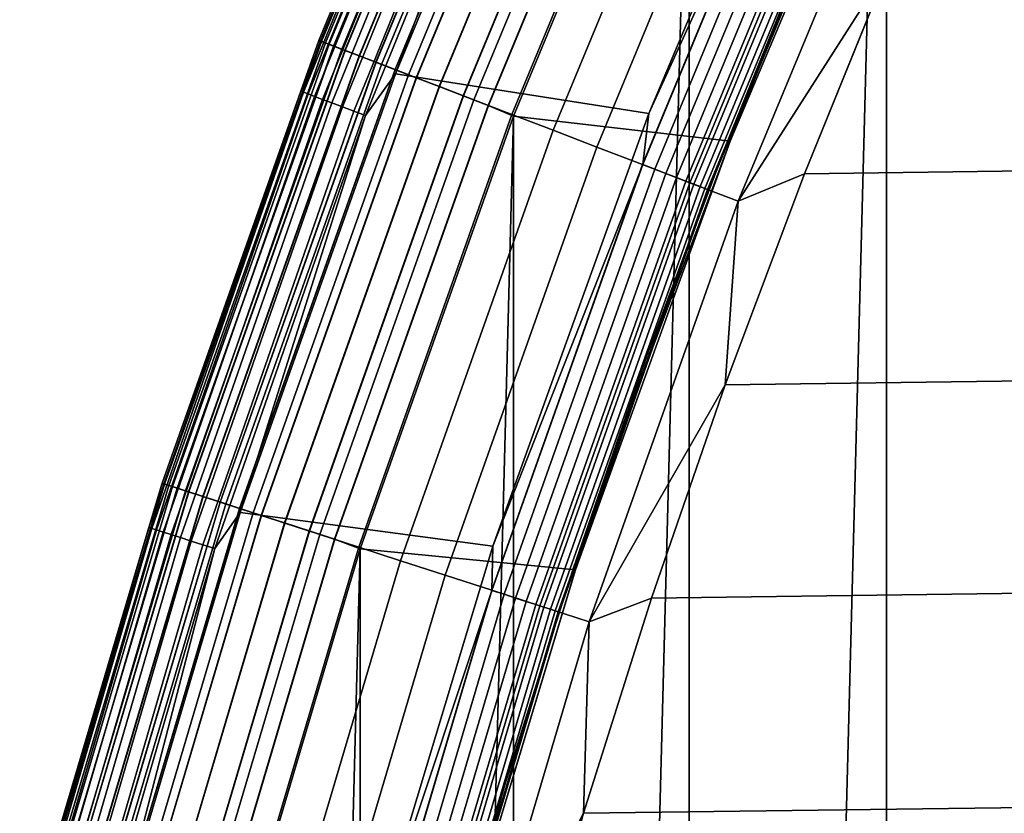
# Model space of a CAD drawing. Header units: metres. Extents: x -22 to 244, y -22 to 22.
# Tile 44 of 154: x -20.79 to -18.43, y 5.85 to 7.75. Entities that reach past the tile are written whole.
import ezdxf

# ---------------------------------------------------------------- set-up
doc = ezdxf.new("R2010")
doc.units = ezdxf.units.M
doc.layers.add('solid_10_151_023_XXX', color=7, linetype='CONTINUOUS')

msp = doc.modelspace()

# ---------------------------------------------------------------- linework, layer by layer
at = {"layer": 'solid_10_151_023_XXX'}
for points in [[(-18.712051, -9.532003, 0.8), (-18.712076, 9.531957, 0.8), (-18.187555, 10.498231, 0.8)], [(-18.187542, -10.498255, 0.8), (-18.712051, -9.532003, 0.8), (-18.187555, 10.498231, 0.8)], [(-19.185303, -8.539562, 0.8), (-19.185326, 8.539508, 0.8), (-18.712076, 9.531957, 0.8)], [(-18.712051, -9.532003, 0.8), (-19.185303, -8.539562, 0.8), (-18.712076, 9.531957, 0.8)], [(-20.071978, 7.704916, 268.75), (-19.641226, 8.744843, 268.75), (-19.641228, 8.744838, 213.449997), (-20.07198, 7.70491, 213.449997)], [(-19.641228, 8.744838, 1.3), (-20.07198, 7.704911, 1.3), (-20.07198, 7.704911, 212.300003), (-19.641228, 8.744838, 212.300003)], [(-20.068066, 7.703408, 212.364609), (-19.637398, 8.743133, 212.364609), (-19.641228, 8.744838, 212.300003), (-20.07198, 7.704911, 212.300003)], [(-19.63732, 8.743098, 1.234737), (-20.067986, 7.703378, 1.234737), (-20.07198, 7.704911, 1.3), (-19.641228, 8.744838, 1.3)], [(-19.698593, 8.608788, 213.418961), (-20.07198, 7.70491, 213.449997), (-19.641228, 8.744838, 213.449997)], [(-20.065842, 7.702555, 268.875427), (-19.635221, 8.742164, 268.875427), (-19.641226, 8.744843, 268.75), (-20.071978, 7.704916, 268.75)], [(-20.056215, 7.69886, 212.428833), (-19.625803, 8.73797, 212.428833), (-19.637398, 8.743133, 212.364609), (-20.068066, 7.703408, 212.364609)], [(-20.067986, 7.703378, 1.234737), (-19.63732, 8.743098, 1.234737), (-19.625648, 8.737902, 1.170527), (-20.056057, 7.698799, 1.170527)], [(-20.047474, 7.695504, 268.999603), (-19.617249, 8.734161, 268.999603), (-19.635221, 8.742164, 268.875427), (-20.065842, 7.702555, 268.875427)], [(-20.036634, 7.691343, 212.49086), (-19.60664, 8.729439, 212.49086), (-19.625803, 8.73797, 212.428833), (-20.056215, 7.69886, 212.428833)], [(-20.056057, 7.698799, 1.170527), (-19.625648, 8.737902, 1.170527), (-19.606411, 8.729337, 1.108537), (-20.0364, 7.691253, 1.108537)], [(-20.017075, 7.683836, 269.121063), (-19.587502, 8.720918, 269.121063), (-19.617249, 8.734161, 268.999603), (-20.047474, 7.695504, 268.999603)], [(-20.009655, 7.680987, 212.549606), (-19.58024, 8.717685, 212.549606), (-19.60664, 8.729439, 212.49086), (-20.036634, 7.691343, 212.49086)], [(-20.0364, 7.691253, 1.108537), (-19.606411, 8.729337, 1.108537), (-19.579941, 8.717551, 1.04983), (-20.00935, 7.68087, 1.04983)], [(-19.974981, 7.667677, 269.238434), (-19.54631, 8.702579, 269.238434), (-19.587502, 8.720918, 269.121063), (-20.017075, 7.683836, 269.121063)], [(-19.975742, 7.667969, 212.604065), (-19.547054, 8.702909, 212.604065), (-19.58024, 8.717685, 212.549606), (-20.009655, 7.680987, 212.549606)], [(-20.00935, 7.68087, 1.04983), (-19.579941, 8.717551, 1.04983), (-19.546692, 8.702747, 0.995412), (-19.97537, 7.667826, 0.995412)], [(-19.935476, 7.652512, 212.65332), (-19.507652, 8.685367, 212.65332), (-19.547054, 8.702909, 212.604065), (-19.975742, 7.667969, 212.604065)], [(-19.97537, 7.667826, 0.995412), (-19.546692, 8.702747, 0.995412), (-19.507231, 8.685179, 0.946215), (-19.935043, 7.652346, 0.946215)], [(-19.921654, 7.647206, 269.350433), (-19.494127, 8.679345, 269.350433), (-19.54631, 8.702579, 269.238434), (-19.974981, 7.667677, 269.238434)], [(-19.889547, 7.634881, 212.696518), (-19.462709, 8.665357, 212.696518), (-19.507652, 8.685367, 212.65332), (-19.935476, 7.652512, 212.65332)], [(-19.935043, 7.652346, 0.946215), (-19.507231, 8.685179, 0.946215), (-19.462236, 8.665146, 0.903084), (-19.889061, 7.634696, 0.903084)], [(-19.857677, 7.622648, 269.455841), (-19.431524, 8.651472, 269.455841), (-19.494127, 8.679345, 269.350433), (-19.921654, 7.647206, 269.350433)], [(-19.838743, 7.61538, 212.73291), (-19.412996, 8.643223, 212.73291), (-19.462709, 8.665357, 212.696518), (-19.889547, 7.634881, 212.696518)], [(-19.889061, 7.634696, 0.903084), (-19.462236, 8.665146, 0.903084), (-19.412477, 8.642992, 0.866758), (-19.838213, 7.615177, 0.866758)], [(-19.281862, 7.529924, 213.25), (-19.888474, 7.62487, 213.25), (-19.462183, 8.655252, 213.25), (-18.853775, 8.545474, 213.25)], [(-19.546219, 8.542197, 213.252457), (-19.462183, 8.655252, 213.25), (-19.888474, 7.62487, 213.25)], [(-19.783754, 7.594272, 269.553528), (-19.359188, 8.619266, 269.553528), (-19.431524, 8.651472, 269.455841), (-19.857677, 7.622648, 269.455841)], [(-19.783936, 7.594341, 212.761887), (-19.359364, 8.619345, 212.761887), (-19.412996, 8.643223, 212.73291), (-19.838743, 7.61538, 212.73291)], [(-19.838213, 7.615177, 0.866758), (-19.412477, 8.642992, 0.866758), (-19.358812, 8.619099, 0.83786), (-19.783371, 7.594124, 0.83786)], [(-19.726063, 7.572126, 212.782944), (-19.302734, 8.594131, 212.782944), (-19.359364, 8.619345, 212.761887), (-19.783936, 7.594341, 212.761887)], [(-19.700697, 7.562389, 269.642365), (-19.277912, 8.583079, 269.642365), (-19.359188, 8.619266, 269.553528), (-19.783754, 7.594272, 269.553528)], [(-19.783371, 7.594124, 0.83786), (-19.358812, 8.619099, 0.83786), (-19.302156, 8.593874, 0.816885), (-19.725471, 7.571899, 0.816885)], [(-20.115644, 7.583315, 213.418961), (-20.07198, 7.70491, 213.449997), (-19.698593, 8.608788, 213.418961)], [(-20.115644, 7.583315, 213.418961), (-19.698593, 8.608788, 213.418961), (-19.691906, 8.605866, 213.388412), (-20.108816, 7.580741, 213.388412)], [(-20.108816, 7.580741, 213.388412), (-19.691906, 8.605866, 213.388412), (-19.680918, 8.601064, 213.359375), (-20.097593, 7.57651, 213.359375)], [(-20.097593, 7.57651, 213.359375), (-19.680918, 8.601064, 213.359375), (-19.665897, 8.5945, 213.332565), (-20.082256, 7.570728, 213.332565)], [(-20.082256, 7.570728, 213.332565), (-19.665897, 8.5945, 213.332565), (-19.647219, 8.586336, 213.30867), (-20.063181, 7.563538, 213.30867)], [(-20.063181, 7.563538, 213.30867), (-19.647219, 8.586336, 213.30867), (-19.62534, 8.576775, 213.288254), (-20.04084, 7.555115, 213.288254)], [(-19.666117, 7.549115, 212.795715), (-19.244076, 8.568014, 212.795715), (-19.302734, 8.594131, 212.782944), (-19.726063, 7.572126, 212.782944)], [(-19.725471, 7.571899, 0.816885), (-19.302156, 8.593874, 0.816885), (-19.243483, 8.56775, 0.804193), (-19.665512, 7.548882, 0.804193)], [(-20.04084, 7.555115, 213.288254), (-19.62534, 8.576775, 213.288254), (-19.600801, 8.566051, 213.27182), (-20.015781, 7.545669, 213.27182)], [(-20.015781, 7.545669, 213.27182), (-19.600801, 8.566051, 213.27182), (-19.574209, 8.55443, 213.259796), (-19.988626, 7.535431, 213.259796)], [(-19.609417, 7.52735, 269.721405), (-19.188591, 8.543311, 269.721405), (-19.277912, 8.583079, 269.642365), (-19.700697, 7.562389, 269.642365)], [(-19.244076, 8.568014, 212.795715), (-19.666117, 7.549115, 212.795715), (-19.606026, 7.523541, 212.800003), (-19.18532, 8.539521, 212.800003)], [(-19.243483, 8.56775, 0.804193), (-19.185326, 8.539508, 0.8), (-19.60603, 7.523534, 0.8), (-19.665512, 7.548882, 0.804193)], [(-19.988626, 7.535431, 213.259796), (-19.574209, 8.55443, 213.259796), (-19.546219, 8.542197, 213.252457), (-19.960045, 7.524656, 213.252457)], [(-19.960045, 7.524656, 213.252457), (-19.546219, 8.542197, 213.252457), (-19.888474, 7.62487, 213.25)], [(-19.510916, 7.489539, 269.789795), (-19.092205, 8.500398, 269.789795), (-19.188591, 8.543311, 269.721405), (-19.609417, 7.52735, 269.721405)], [(-19.606018, -7.523559, 0.8), (-19.60603, 7.523534, 0.8), (-19.185326, 8.539508, 0.8)], [(-19.086773, 7.463101, 212.800003), (-18.6625, 8.468398, 212.800003), (-19.18532, 8.539521, 212.800003), (-19.606026, 7.523541, 212.800003)], [(-19.185303, -8.539562, 0.8), (-19.606018, -7.523559, 0.8), (-19.185326, 8.539508, 0.8)], [(-18.882036, 8.406824, 213.252426), (-19.281862, 7.529924, 213.25), (-18.853775, 8.545474, 213.25)], [(-19.406277, 7.449371, 269.846771), (-18.989811, 8.454808, 269.846771), (-19.092205, 8.500398, 269.789795), (-19.510916, 7.489539, 269.789795)], [(-18.886854, 7.970983, 213.25), (-18.667912, 8.47107, 213.25), (-18.662529, 8.46834, 213.25), (-19.086777, 7.463092, 213.25)], [(-19.086777, 7.463092, 213.25), (-18.662529, 8.46834, 213.25), (-18.6625, 8.468398, 212.800003), (-19.086773, 7.463101, 212.800003)], [(-19.296646, 7.407288, 269.891693), (-18.882532, 8.407045, 269.891693), (-18.989811, 8.454808, 269.846771), (-19.406277, 7.449371, 269.846771)], [(-19.183228, 7.363751, 269.924103), (-18.771549, 8.357633, 269.924103), (-18.882532, 8.407045, 269.891693), (-19.296646, 7.407288, 269.891693)], [(-18.882036, 8.406824, 213.252426), (-19.296137, 7.407094, 213.252426), (-19.281862, 7.529924, 213.25)], [(-18.854122, 8.394396, 213.25972), (-19.267612, 7.396143, 213.25972), (-19.296137, 7.407094, 213.252426), (-18.882036, 8.406824, 213.252426)], [(-18.827597, 8.382586, 213.271713), (-19.240505, 7.385737, 213.271713), (-19.267612, 7.396143, 213.25972), (-18.854122, 8.394396, 213.25972)], [(-18.803114, 8.371685, 213.288101), (-19.215485, 7.376133, 213.288101), (-19.240505, 7.385737, 213.271713), (-18.827597, 8.382586, 213.271713)], [(18.489103, 8.381111, 269.950012), (-18.705652, 7.885974, 269.950012), (-18.908945, 7.385243, 269.950012), (18.705654, 7.885968, 269.950012)], [(-18.781277, 8.361963, 213.308487), (-19.193171, 7.367568, 213.308487), (-19.215485, 7.376133, 213.288101), (-18.803114, 8.371685, 213.288101)], [(-18.762627, 8.35366, 213.332367), (-19.17411, 7.360251, 213.332367), (-19.193171, 7.367568, 213.308487), (-18.781277, 8.361963, 213.308487)], [(-19.067268, 7.319239, 269.943604), (-18.658079, 8.307112, 269.943604), (-18.771549, 8.357633, 269.924103), (-19.183228, 7.363751, 269.924103)], [(-18.747622, 8.346979, 213.359146), (-19.158775, 7.354365, 213.359146), (-19.17411, 7.360251, 213.332367), (-18.762627, 8.35366, 213.332367)], [(-18.736633, 8.342087, 213.388168), (-19.147547, 7.350054, 213.388168), (-19.158775, 7.354365, 213.359146), (-18.747622, 8.346979, 213.359146)], [(-19.147547, 7.350054, 213.388168), (-18.736633, 8.342087, 213.388168), (-18.729931, 8.339103, 213.418716), (-19.140697, 7.347425, 213.418716)], [(-19.140697, 7.347425, 213.418716), (-18.729931, 8.339103, 213.418716), (-18.727682, 8.338101, 213.449997), (-19.138399, 7.346543, 213.449997)], [(-18.886854, 7.970983, 213.25), (-19.092466, 7.465103, 213.25), (-19.138399, 7.346543, 213.449997), (-18.727682, 8.338101, 213.449997)], [(-19.067268, 7.319239, 269.943604), (-18.705652, 7.885974, 269.950012), (-18.658079, 8.307112, 269.943604)], [(-19.092466, 7.465103, 213.25), (-18.886854, 7.970983, 213.25), (-19.086777, 7.463092, 213.25)], [(18.705654, 7.885968, 269.950012), (-18.908945, 7.385243, 269.950012), (-19.098835, 6.879279, 269.950012), (18.908947, 7.385237, 269.950012)], [(-19.067268, 7.319239, 269.943604), (-18.908945, 7.385243, 269.950012), (-18.705652, 7.885974, 269.950012)], [(-20.447714, 6.643869, 268.75), (-20.071978, 7.704916, 268.75), (-20.07198, 7.70491, 213.449997), (-20.447716, 6.643865, 213.449997)], [(-20.07198, 7.704911, 1.3), (-20.447716, 6.643866, 1.3), (-20.447716, 6.643866, 212.300003), (-20.07198, 7.704911, 212.300003)], [(-20.443727, 6.64257, 212.364609), (-20.068066, 7.703408, 212.364609), (-20.07198, 7.704911, 212.300003), (-20.447716, 6.643866, 212.300003)], [(-20.067986, 7.703378, 1.234737), (-20.443647, 6.642543, 1.234737), (-20.447716, 6.643866, 1.3), (-20.07198, 7.704911, 1.3)], [(-20.115644, 7.583315, 213.418961), (-20.447716, 6.643865, 213.449997), (-20.07198, 7.70491, 213.449997)], [(-20.441463, 6.641834, 268.875427), (-20.065842, 7.702555, 268.875427), (-20.071978, 7.704916, 268.75), (-20.447714, 6.643869, 268.75)], [(-20.431656, 6.638648, 212.428833), (-20.056215, 7.69886, 212.428833), (-20.068066, 7.703408, 212.364609), (-20.443727, 6.64257, 212.364609)], [(-20.443647, 6.642543, 1.234737), (-20.067986, 7.703378, 1.234737), (-20.056057, 7.698799, 1.170527), (-20.431496, 6.638596, 1.170527)], [(-20.42275, 6.635754, 268.999603), (-20.047474, 7.695504, 268.999603), (-20.065842, 7.702555, 268.875427), (-20.441463, 6.641834, 268.875427)], [(-20.411709, 6.632166, 212.49086), (-20.036634, 7.691343, 212.49086), (-20.056215, 7.69886, 212.428833), (-20.431656, 6.638648, 212.428833)], [(-20.431496, 6.638596, 1.170527), (-20.056057, 7.698799, 1.170527), (-20.0364, 7.691253, 1.108537), (-20.41147, 6.632089, 1.108537)], [(-20.391783, 6.625692, 269.121063), (-20.017075, 7.683836, 269.121063), (-20.047474, 7.695504, 268.999603), (-20.42275, 6.635754, 268.999603)], [(-20.384224, 6.623236, 212.549606), (-20.009655, 7.680987, 212.549606), (-20.036634, 7.691343, 212.49086), (-20.411709, 6.632166, 212.49086)], [(-20.41147, 6.632089, 1.108537), (-20.0364, 7.691253, 1.108537), (-20.00935, 7.68087, 1.04983), (-20.383913, 6.623135, 1.04983)], [(-20.348902, 6.611759, 269.238434), (-19.974981, 7.667677, 269.238434), (-20.017075, 7.683836, 269.121063), (-20.391783, 6.625692, 269.121063)], [(-20.349676, 6.61201, 212.604065), (-19.975742, 7.667969, 212.604065), (-20.009655, 7.680987, 212.549606), (-20.384224, 6.623236, 212.549606)], [(-20.383913, 6.623135, 1.04983), (-20.00935, 7.68087, 1.04983), (-19.97537, 7.667826, 0.995412), (-20.349297, 6.611887, 0.995412)], [(-20.308657, 6.598682, 212.65332), (-19.935476, 7.652512, 212.65332), (-19.975742, 7.667969, 212.604065), (-20.349676, 6.61201, 212.604065)], [(-20.349297, 6.611887, 0.995412), (-19.97537, 7.667826, 0.995412), (-19.935043, 7.652346, 0.946215), (-20.308216, 6.598539, 0.946215)], [(-20.294575, 6.594107, 269.350433), (-19.921654, 7.647206, 269.350433), (-19.974981, 7.667677, 269.238434), (-20.348902, 6.611759, 269.238434)], [(-20.261868, 6.58348, 212.696518), (-19.889547, 7.634881, 212.696518), (-19.935476, 7.652512, 212.65332), (-20.308657, 6.598682, 212.65332)], [(-20.308216, 6.598539, 0.946215), (-19.935043, 7.652346, 0.946215), (-19.889061, 7.634696, 0.903084), (-20.261374, 6.583319, 0.903084)], [(-20.229401, 6.572931, 269.455841), (-19.857677, 7.622648, 269.455841), (-19.921654, 7.647206, 269.350433), (-20.294575, 6.594107, 269.350433)], [(-20.210114, 6.566664, 212.73291), (-19.838743, 7.61538, 212.73291), (-19.889547, 7.634881, 212.696518), (-20.261868, 6.58348, 212.696518)], [(-20.261374, 6.583319, 0.903084), (-19.889061, 7.634696, 0.903084), (-19.838213, 7.615177, 0.866758), (-20.209574, 6.566488, 0.866758)], [(-19.655302, 6.493, 213.25), (-20.260298, 6.573452, 213.25), (-19.888474, 7.62487, 213.25), (-19.281862, 7.529924, 213.25)], [(-19.960045, 7.524656, 213.252457), (-19.888474, 7.62487, 213.25), (-20.260298, 6.573452, 213.25)], [(-20.154095, 6.548462, 269.553528), (-19.783754, 7.594272, 269.553528), (-19.857677, 7.622648, 269.455841), (-20.229401, 6.572931, 269.455841)], [(-20.154278, 6.548522, 212.761887), (-19.783936, 7.594341, 212.761887), (-19.838743, 7.61538, 212.73291), (-20.210114, 6.566664, 212.73291)], [(-20.209574, 6.566488, 0.866758), (-19.838213, 7.615177, 0.866758), (-19.783371, 7.594124, 0.83786), (-20.153704, 6.548335, 0.83786)], [(-20.479353, 6.537732, 213.418961), (-20.447716, 6.643865, 213.449997), (-20.115644, 7.583315, 213.418961)], [(-20.479353, 6.537732, 213.418961), (-20.115644, 7.583315, 213.418961), (-20.108816, 7.580741, 213.388412), (-20.472401, 6.535512, 213.388412)], [(-20.472401, 6.535512, 213.388412), (-20.108816, 7.580741, 213.388412), (-20.097593, 7.57651, 213.359375), (-20.460976, 6.531866, 213.359375)], [(-20.460976, 6.531866, 213.359375), (-20.097593, 7.57651, 213.359375), (-20.082256, 7.570728, 213.332565), (-20.445362, 6.526881, 213.332565)], [(-20.095324, 6.529366, 212.782944), (-19.726063, 7.572126, 212.782944), (-19.783936, 7.594341, 212.761887), (-20.154278, 6.548522, 212.761887)], [(-20.069483, 6.52097, 269.642365), (-19.700697, 7.562389, 269.642365), (-19.783754, 7.594272, 269.553528), (-20.154095, 6.548462, 269.553528)], [(-20.153704, 6.548335, 0.83786), (-19.783371, 7.594124, 0.83786), (-19.725471, 7.571899, 0.816885), (-20.094721, 6.529171, 0.816885)], [(-20.034256, 6.509524, 212.795715), (-19.666117, 7.549115, 212.795715), (-19.726063, 7.572126, 212.782944), (-20.095324, 6.529366, 212.782944)], [(-20.094721, 6.529171, 0.816885), (-19.725471, 7.571899, 0.816885), (-19.665512, 7.548882, 0.804193), (-20.033638, 6.509324, 0.804193)], [(-20.445362, 6.526881, 213.332565), (-20.082256, 7.570728, 213.332565), (-20.063181, 7.563538, 213.30867), (-20.425941, 6.520681, 213.30867)], [(-20.425941, 6.520681, 213.30867), (-20.063181, 7.563538, 213.30867), (-20.04084, 7.555115, 213.288254), (-20.403194, 6.51342, 213.288254)], [(-20.403194, 6.51342, 213.288254), (-20.04084, 7.555115, 213.288254), (-20.015781, 7.545669, 213.27182), (-20.377684, 6.505276, 213.27182)], [(-19.976494, 6.490757, 269.721405), (-19.609417, 7.52735, 269.721405), (-19.700697, 7.562389, 269.642365), (-20.069483, 6.52097, 269.642365)], [(-19.666117, 7.549115, 212.795715), (-20.034256, 6.509524, 212.795715), (-19.973005, 6.486835, 212.800003), (-19.606026, 7.523541, 212.800003)], [(-19.665512, 7.548882, 0.804193), (-19.60603, 7.523534, 0.8), (-19.973003, 6.486839, 0.8), (-20.033638, 6.509324, 0.804193)], [(-20.377684, 6.505276, 213.27182), (-20.015781, 7.545669, 213.27182), (-19.988626, 7.535431, 213.259796), (-20.350039, 6.49645, 213.259796)], [(-20.350039, 6.49645, 213.259796), (-19.988626, 7.535431, 213.259796), (-19.960045, 7.524656, 213.252457), (-20.320938, 6.487161, 213.252457)], [(-20.320938, 6.487161, 213.252457), (-19.960045, 7.524656, 213.252457), (-20.260298, 6.573452, 213.25)], [(-19.87615, 6.458152, 269.789795), (-19.510916, 7.489539, 269.789795), (-19.609417, 7.52735, 269.721405), (-19.976494, 6.490757, 269.721405)], [(-19.296137, 7.407094, 213.252426), (-19.655302, 6.493, 213.25), (-19.281862, 7.529924, 213.25)], [(-19.973013, -6.48681, 0.8), (-19.973003, 6.486839, 0.8), (-19.60603, 7.523534, 0.8)], [(-19.606018, -7.523559, 0.8), (-19.973013, -6.48681, 0.8), (-19.60603, 7.523534, 0.8)], [(-19.456944, 6.436621, 212.800003), (-19.086773, 7.463101, 212.800003), (-19.606026, 7.523541, 212.800003), (-19.973005, 6.486835, 212.800003)], [(-19.76955, 6.423516, 269.846771), (-19.406277, 7.449371, 269.846771), (-19.510916, 7.489539, 269.789795), (-19.87615, 6.458152, 269.789795)], [(-19.278687, 6.952337, 213.25), (-19.086777, 7.463092, 213.25), (-19.086773, 7.463101, 212.800003), (-19.456944, 6.436621, 212.800003)], [(-19.284456, 6.95411, 213.25), (-19.092466, 7.465103, 213.25), (-19.086777, 7.463092, 213.25), (-19.278687, 6.952337, 213.25)], [(-19.284456, 6.95411, 213.25), (-19.138399, 7.346543, 213.449997), (-19.092466, 7.465103, 213.25)], [(-19.657867, 6.387228, 269.891693), (-19.296646, 7.407288, 269.891693), (-19.406277, 7.449371, 269.846771), (-19.76955, 6.423516, 269.846771)], [(-19.542328, 6.349687, 269.924103), (-19.183228, 7.363751, 269.924103), (-19.296646, 7.407288, 269.891693), (-19.657867, 6.387228, 269.891693)], [(-19.296137, 7.407094, 213.252426), (-19.657351, 6.38706, 213.252426), (-19.655302, 6.493, 213.25)], [(-19.267612, 7.396143, 213.25972), (-19.62829, 6.377618, 213.25972), (-19.657351, 6.38706, 213.252426), (-19.296137, 7.407094, 213.252426)], [(-19.240505, 7.385737, 213.271713), (-19.600676, 6.368646, 213.271713), (-19.62829, 6.377618, 213.25972), (-19.267612, 7.396143, 213.25972)], [(-19.215485, 7.376133, 213.288101), (-19.575188, 6.360364, 213.288101), (-19.600676, 6.368646, 213.271713), (-19.240505, 7.385737, 213.271713)], [(18.908947, 7.385237, 269.950012), (-19.098835, 6.879279, 269.950012), (-19.2752, 6.368409, 269.950012), (19.098837, 6.879273, 269.950012)], [(-19.067268, 7.319239, 269.943604), (-19.098835, 6.879279, 269.950012), (-18.908945, 7.385243, 269.950012)], [(-19.193171, 7.367568, 213.308487), (-19.552454, 6.352978, 213.308487), (-19.575188, 6.360364, 213.288101), (-19.215485, 7.376133, 213.288101)], [(-19.17411, 7.360251, 213.332367), (-19.533039, 6.346669, 213.332367), (-19.552454, 6.352978, 213.308487), (-19.193171, 7.367568, 213.308487)], [(-19.424196, 6.311304, 269.943604), (-19.067268, 7.319239, 269.943604), (-19.183228, 7.363751, 269.924103), (-19.542328, 6.349687, 269.924103)], [(-19.158775, 7.354365, 213.359146), (-19.517418, 6.341593, 213.359146), (-19.533039, 6.346669, 213.332367), (-19.17411, 7.360251, 213.332367)], [(-19.147547, 7.350054, 213.388168), (-19.505978, 6.337876, 213.388168), (-19.517418, 6.341593, 213.359146), (-19.158775, 7.354365, 213.359146)], [(-19.505978, 6.337876, 213.388168), (-19.147547, 7.350054, 213.388168), (-19.140697, 7.347425, 213.418716), (-19.499001, 6.335609, 213.418716)], [(-19.499001, 6.335609, 213.418716), (-19.140697, 7.347425, 213.418716), (-19.138399, 7.346543, 213.449997), (-19.496658, 6.334848, 213.449997)], [(-19.284456, 6.95411, 213.25), (-19.462685, 6.438479, 213.25), (-19.496658, 6.334848, 213.449997), (-19.138399, 7.346543, 213.449997)], [(-19.424196, 6.311304, 269.943604), (-19.098835, 6.879279, 269.950012), (-19.067268, 7.319239, 269.943604)], [(-19.462685, 6.438479, 213.25), (-19.284456, 6.95411, 213.25), (-19.278687, 6.952337, 213.25), (-19.456919, 6.436699, 213.25)], [(-19.456919, 6.436699, 213.25), (-19.278687, 6.952337, 213.25), (-19.456944, 6.436621, 212.800003)], [(19.098837, 6.879273, 269.950012), (-19.2752, 6.368409, 269.950012), (-19.43796, 5.852842, 269.950012), (19.275202, 6.368402, 269.950012)], [(-19.424196, 6.311304, 269.943604), (-19.2752, 6.368409, 269.950012), (-19.098835, 6.879279, 269.950012)], [(-20.767405, 5.564612, 268.75), (-20.447714, 6.643869, 268.75), (-20.447716, 6.643865, 213.449997), (-20.767405, 5.564609, 213.449997)], [(-20.761055, 5.562908, 268.875427), (-20.441463, 6.641834, 268.875427), (-20.447714, 6.643869, 268.75), (-20.767405, 5.564612, 268.75)], [(-20.447716, 6.643866, 1.3), (-20.767405, 5.56461, 1.3), (-20.767405, 5.56461, 212.300003), (-20.447716, 6.643866, 212.300003)], [(-20.763355, 5.563524, 212.364609), (-20.443727, 6.64257, 212.364609), (-20.447716, 6.643866, 212.300003), (-20.767405, 5.56461, 212.300003)], [(-20.443647, 6.642543, 1.234737), (-20.763273, 5.563502, 1.234737), (-20.767405, 5.56461, 1.3), (-20.447716, 6.643866, 1.3)], [(-20.479353, 6.537732, 213.418961), (-20.767405, 5.564609, 213.449997), (-20.447716, 6.643865, 213.449997)], [(-20.751095, 5.560239, 212.428833), (-20.431656, 6.638648, 212.428833), (-20.443727, 6.64257, 212.364609), (-20.763355, 5.563524, 212.364609)], [(-20.763273, 5.563502, 1.234737), (-20.443647, 6.642543, 1.234737), (-20.431496, 6.638596, 1.170527), (-20.750933, 5.560195, 1.170527)], [(-20.74205, 5.557816, 268.999603), (-20.42275, 6.635754, 268.999603), (-20.441463, 6.641834, 268.875427), (-20.761055, 5.562908, 268.875427)], [(-20.730835, 5.554811, 212.49086), (-20.411709, 6.632166, 212.49086), (-20.431656, 6.638648, 212.428833), (-20.751095, 5.560239, 212.428833)], [(-20.750933, 5.560195, 1.170527), (-20.431496, 6.638596, 1.170527), (-20.41147, 6.632089, 1.108537), (-20.730593, 5.554746, 1.108537)], [(-20.7106, 5.549388, 269.121063), (-20.391783, 6.625692, 269.121063), (-20.42275, 6.635754, 268.999603), (-20.74205, 5.557816, 268.999603)], [(-20.702921, 5.547331, 212.549606), (-20.384224, 6.623236, 212.549606), (-20.411709, 6.632166, 212.49086), (-20.730835, 5.554811, 212.49086)], [(-20.730593, 5.554746, 1.108537), (-20.41147, 6.632089, 1.108537), (-20.383913, 6.623135, 1.04983), (-20.702606, 5.547246, 1.04983)], [(-20.667048, 5.537718, 269.238434), (-20.348902, 6.611759, 269.238434), (-20.391783, 6.625692, 269.121063), (-20.7106, 5.549388, 269.121063)], [(-20.667833, 5.537929, 212.604065), (-20.349676, 6.61201, 212.604065), (-20.384224, 6.623236, 212.549606), (-20.702921, 5.547331, 212.549606)], [(-20.702606, 5.547246, 1.04983), (-20.383913, 6.623135, 1.04983), (-20.349297, 6.611887, 0.995412), (-20.667448, 5.537826, 0.995412)], [(-20.626173, 5.526766, 212.65332), (-20.308657, 6.598682, 212.65332), (-20.349676, 6.61201, 212.604065), (-20.667833, 5.537929, 212.604065)], [(-20.667448, 5.537826, 0.995412), (-20.349297, 6.611887, 0.995412), (-20.308216, 6.598539, 0.946215), (-20.625725, 5.526647, 0.946215)], [(-20.611872, 5.522934, 269.350433), (-20.294575, 6.594107, 269.350433), (-20.348902, 6.611759, 269.238434), (-20.667048, 5.537718, 269.238434)], [(-20.578651, 5.514033, 212.696518), (-20.261868, 6.58348, 212.696518), (-20.308657, 6.598682, 212.65332), (-20.626173, 5.526766, 212.65332)], [(-20.625725, 5.526647, 0.946215), (-20.308216, 6.598539, 0.946215), (-20.261374, 6.583319, 0.903084), (-20.57815, 5.513899, 0.903084)], [(-20.545677, 5.505198, 269.455841), (-20.229401, 6.572931, 269.455841), (-20.294575, 6.594107, 269.350433), (-20.611872, 5.522934, 269.350433)], [(-20.526089, 5.499949, 212.73291), (-20.210114, 6.566664, 212.73291), (-20.261868, 6.58348, 212.696518), (-20.578651, 5.514033, 212.696518)], [(-20.57815, 5.513899, 0.903084), (-20.261374, 6.583319, 0.903084), (-20.209574, 6.566488, 0.866758), (-20.525541, 5.499802, 0.866758)], [(-19.973186, 5.437066, 213.25), (-20.576748, 5.503391, 213.25), (-20.260298, 6.573452, 213.25), (-19.655302, 6.493, 213.25)], [(-20.320938, 6.487161, 213.252457), (-20.260298, 6.573452, 213.25), (-20.576748, 5.503391, 213.25)], [(-20.469194, 5.484704, 269.553528), (-20.154095, 6.548462, 269.553528), (-20.229401, 6.572931, 269.455841), (-20.545677, 5.505198, 269.455841)], [(-20.469381, 5.484754, 212.761887), (-20.154278, 6.548522, 212.761887), (-20.210114, 6.566664, 212.73291), (-20.526089, 5.499949, 212.73291)], [(-20.525541, 5.499802, 0.866758), (-20.209574, 6.566488, 0.866758), (-20.153704, 6.548335, 0.83786), (-20.468798, 5.484598, 0.83786)], [(-20.788754, 5.474812, 213.418961), (-20.767405, 5.564609, 213.449997), (-20.479353, 6.537732, 213.418961)], [(-20.788754, 5.474812, 213.418961), (-20.479353, 6.537732, 213.418961), (-20.472401, 6.535512, 213.388412), (-20.781696, 5.472953, 213.388412)], [(-20.781696, 5.472953, 213.388412), (-20.472401, 6.535512, 213.388412), (-20.460976, 6.531866, 213.359375), (-20.7701, 5.469899, 213.359375)], [(-20.409504, 5.46871, 212.782944), (-20.095324, 6.529366, 212.782944), (-20.154278, 6.548522, 212.761887), (-20.469381, 5.484754, 212.761887)], [(-20.383259, 5.461678, 269.642365), (-20.069483, 6.52097, 269.642365), (-20.154095, 6.548462, 269.553528), (-20.469194, 5.484704, 269.553528)], [(-20.468798, 5.484598, 0.83786), (-20.153704, 6.548335, 0.83786), (-20.094721, 6.529171, 0.816885), (-20.408894, 5.468546, 0.816885)], [(-20.7701, 5.469899, 213.359375), (-20.460976, 6.531866, 213.359375), (-20.445362, 6.526881, 213.332565), (-20.754248, 5.465725, 213.332565)], [(-20.754248, 5.465725, 213.332565), (-20.445362, 6.526881, 213.332565), (-20.425941, 6.520681, 213.30867), (-20.734535, 5.460534, 213.30867)], [(-20.734535, 5.460534, 213.30867), (-20.425941, 6.520681, 213.30867), (-20.403194, 6.51342, 213.288254), (-20.711445, 5.454453, 213.288254)], [(-20.711445, 5.454453, 213.288254), (-20.403194, 6.51342, 213.288254), (-20.377684, 6.505276, 213.27182), (-20.685549, 5.447633, 213.27182)], [(-20.347481, 5.452091, 212.795715), (-20.034256, 6.509524, 212.795715), (-20.095324, 6.529366, 212.782944), (-20.409504, 5.46871, 212.782944)], [(-20.408894, 5.468546, 0.816885), (-20.094721, 6.529171, 0.816885), (-20.033638, 6.509324, 0.804193), (-20.346855, 5.451923, 0.804193)], [(-20.288816, 5.436372, 269.721405), (-19.976494, 6.490757, 269.721405), (-20.069483, 6.52097, 269.642365), (-20.383259, 5.461678, 269.642365)], [(-20.685549, 5.447633, 213.27182), (-20.377684, 6.505276, 213.27182), (-20.350039, 6.49645, 213.259796), (-20.657486, 5.440242, 213.259796)], [(-20.657486, 5.440242, 213.259796), (-20.350039, 6.49645, 213.259796), (-20.320938, 6.487161, 213.252457), (-20.627945, 5.432463, 213.252457)], [(-20.627945, 5.432463, 213.252457), (-20.320938, 6.487161, 213.252457), (-20.576748, 5.503391, 213.25)], [(-20.034256, 6.509524, 212.795715), (-20.347481, 5.452091, 212.795715), (-20.285143, 5.432586, 212.800003), (-19.973005, 6.486835, 212.800003)], [(-20.033638, 6.509324, 0.804193), (-19.973003, 6.486839, 0.8), (-20.285141, 5.432593, 0.8), (-20.346855, 5.451923, 0.804193)], [(-20.186903, 5.409064, 269.789795), (-19.87615, 6.458152, 269.789795), (-19.976494, 6.490757, 269.721405), (-20.288816, 5.436372, 269.721405)], [(-20.285152, -5.432551, 0.8), (-20.285141, 5.432593, 0.8), (-19.973003, 6.486839, 0.8)], [(-19.973013, -6.48681, 0.8), (-20.285152, -5.432551, 0.8), (-19.973003, 6.486839, 0.8)], [(-19.77191, 5.392065, 212.800003), (-19.456944, 6.436621, 212.800003), (-19.973005, 6.486835, 212.800003), (-20.285143, 5.432586, 212.800003)], [(-19.657351, 6.38706, 213.252426), (-19.973186, 5.437066, 213.25), (-19.655302, 6.493, 213.25)], [(-20.078638, 5.380055, 269.846771), (-19.76955, 6.423516, 269.846771), (-19.87615, 6.458152, 269.789795), (-20.186903, 5.409064, 269.789795)], [(-19.96521, 5.349662, 269.891693), (-19.657867, 6.387228, 269.891693), (-19.76955, 6.423516, 269.846771), (-20.078638, 5.380055, 269.846771)], [(-19.627077, 5.918437, 213.25), (-19.462685, 6.438479, 213.25), (-19.456919, 6.436699, 213.25), (-19.771925, 5.392009, 213.25)], [(-19.771925, 5.392009, 213.25), (-19.456919, 6.436699, 213.25), (-19.456944, 6.436621, 212.800003), (-19.77191, 5.392065, 212.800003)], [(-19.627077, 5.918437, 213.25), (-19.496658, 6.334848, 213.449997), (-19.462685, 6.438479, 213.25)], [(-19.657351, 6.38706, 213.252426), (-19.964684, 5.349521, 213.252426), (-19.973186, 5.437066, 213.25)], [(-19.847862, 5.318219, 269.924103), (-19.542328, 6.349687, 269.924103), (-19.657867, 6.387228, 269.891693), (-19.96521, 5.349662, 269.891693)], [(-19.62829, 6.377618, 213.25972), (-19.935169, 5.341612, 213.25972), (-19.964684, 5.349521, 213.252426), (-19.657351, 6.38706, 213.252426)], [(-19.600676, 6.368646, 213.271713), (-19.907124, 5.334097, 213.271713), (-19.935169, 5.341612, 213.25972), (-19.62829, 6.377618, 213.25972)], [(-19.575188, 6.360364, 213.288101), (-19.881235, 5.327161, 213.288101), (-19.907124, 5.334097, 213.271713), (-19.600676, 6.368646, 213.271713)], [(-19.552454, 6.352978, 213.308487), (-19.858149, 5.320975, 213.308487), (-19.881235, 5.327161, 213.288101), (-19.575188, 6.360364, 213.288101)], [(-19.533039, 6.346669, 213.332367), (-19.838428, 5.315691, 213.332367), (-19.858149, 5.320975, 213.308487), (-19.552454, 6.352978, 213.308487)], [(-19.727884, 5.286071, 269.943604), (-19.424196, 6.311304, 269.943604), (-19.542328, 6.349687, 269.924103), (-19.847862, 5.318219, 269.924103)], [(-19.517418, 6.341593, 213.359146), (-19.822563, 5.31144, 213.359146), (-19.838428, 5.315691, 213.332367), (-19.533039, 6.346669, 213.332367)], [(19.275202, 6.368402, 269.950012), (-19.43796, 5.852842, 269.950012), (-19.586969, 5.33297, 269.950012), (19.437962, 5.852835, 269.950012)], [(-19.424196, 6.311304, 269.943604), (-19.43796, 5.852842, 269.950012), (-19.2752, 6.368409, 269.950012)], [(-19.505978, 6.337876, 213.388168), (-19.810944, 5.308326, 213.388168), (-19.822563, 5.31144, 213.359146), (-19.517418, 6.341593, 213.359146)], [(-19.810944, 5.308326, 213.388168), (-19.505978, 6.337876, 213.388168), (-19.499001, 6.335609, 213.418716), (-19.803858, 5.306428, 213.418716)], [(-19.803858, 5.306428, 213.418716), (-19.499001, 6.335609, 213.418716), (-19.496658, 6.334848, 213.449997), (-19.801479, 5.30579, 213.449997)], [(-19.627077, 5.918437, 213.25), (-19.777672, 5.393844, 213.25), (-19.801479, 5.30579, 213.449997), (-19.496658, 6.334848, 213.449997)], [(-19.727884, 5.286071, 269.943604), (-19.43796, 5.852842, 269.950012), (-19.424196, 6.311304, 269.943604)], [(-19.777672, 5.393844, 213.25), (-19.627077, 5.918437, 213.25), (-19.771925, 5.392009, 213.25)], [(-19.727884, 5.286071, 269.943604), (-19.586969, 5.33297, 269.950012), (-19.43796, 5.852842, 269.950012)]]:
    msp.add_3dface(points, dxfattribs=at)

doc.saveas('drawing.dxf')
